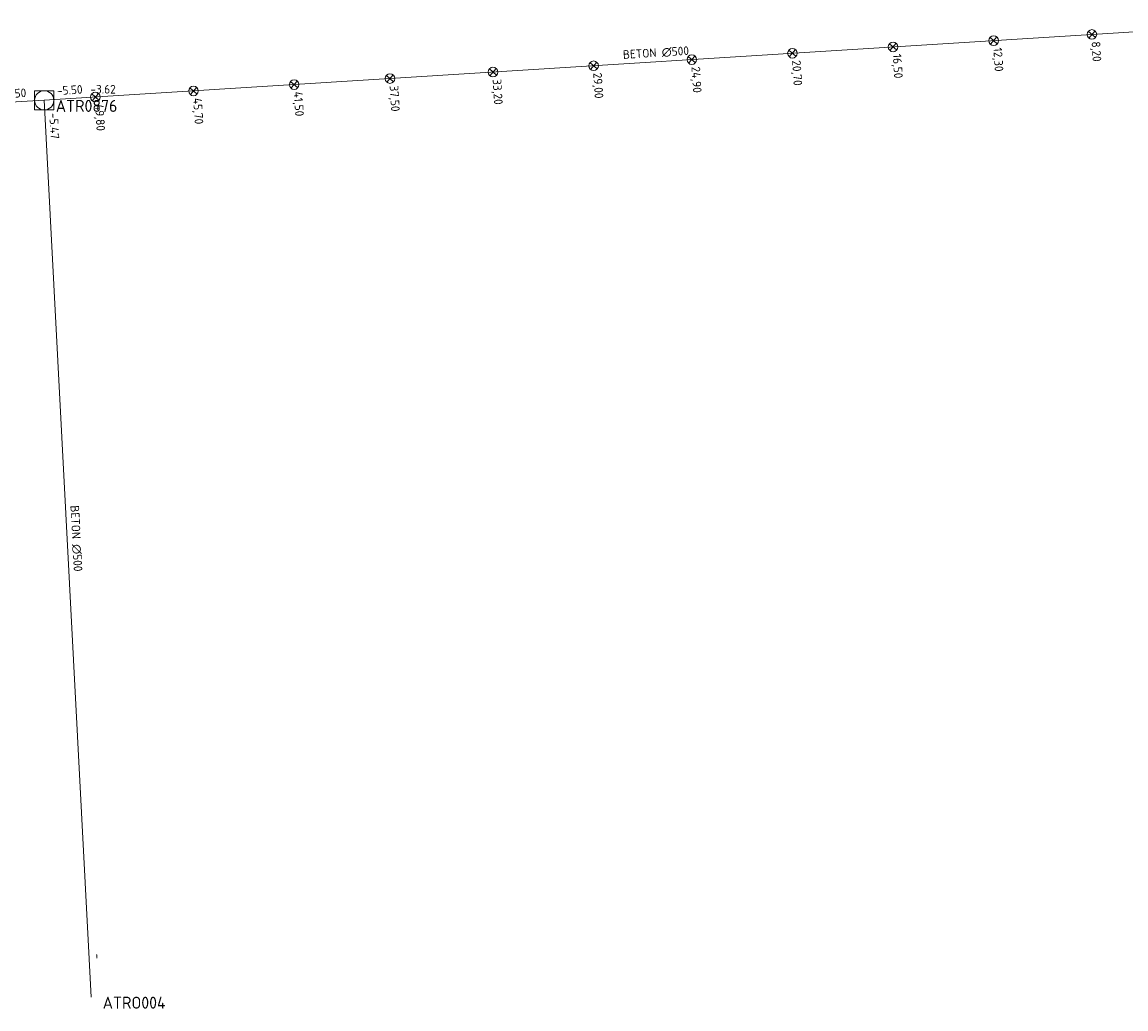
# Model space of a CAD drawing. Header units: metres. Extents: x 162232 to 162755, y 502539 to 502988.
# Tile 61 of 64: x 162639 to 162685, y 502927 to 502968. Entities that reach past the tile are written whole.
import ezdxf

# ---------------------------------------------------------------- set-up
doc = ezdxf.new("R2010")
doc.units = ezdxf.units.M
doc.header["$LTSCALE"] = 0.001
for name, color, linetype, lineweight in [('B-WE-RI-HWA_BOB-T18', 150, 'Continuous', 0), ('B-WE-RI-HWA_HULPSTUK_INLAAT-S', 150, 'Continuous', 13), ('B-WE-RI-HWA_HULPSTUK_INLAAT-T18', 150, 'Continuous', 0), ('B-WE-RI-HWA_MATERIAAL-T18', 150, 'Continuous', 0), ('B-WE-RI-HWA_PUTDEKSELHOOGTE-T18', 150, 'Continuous', 0), ('B-WE-RI-HWA_PUTNUMMER-T25', 150, 'Continuous', 0), ('B-WE-RI-HWA_RIOOLPUT_INSPECTIEPUT-S', 150, 'Continuous', 13), ('B-WE-RI-HWA_TRANSPORTLEIDING_BETON_300-G', 150, 'Continuous', 13), ('B-WE-RI-HWA_TRANSPORTLEIDING_BETON_500-G', 150, 'Continuous', 13)]:
    doc.layers.add(name, color=color, linetype=linetype, lineweight=lineweight)
doc.styles.add('NLCS-ISO', font='NLCS-ISO.ttf')

# ---------------------------------------------------------------- blocks, each defined once
blk = doc.blocks.new('B-SRI-PUT_HWA-SO')
at = {"flags": 128}
blk.add_lwpolyline([(-0.002, -0.002), (0.002, -0.002), (0.002, 0.002), (-0.002, 0.002), (-0.002, -0.002)], dxfattribs=at)
blk.add_circle((0, 0), 0.002)
blk = doc.blocks.new('SRI-HULP_INLAAT-SO')
for p, q in [((-0.00071, 0.00071), (0.00071, -0.00071)), ((-0.00071, -0.00071), (0.00071, 0.00071))]:
    blk.add_line(p, q)
blk.add_circle((0, 0), 0.001)

msp = doc.modelspace()

# ---------------------------------------------------------------- linework, layer by layer
at = {"layer": 'B-WE-RI-HWA_TRANSPORTLEIDING_BETON_300-G', "flags": 128}
msp.add_lwpolyline([(162640.045, 502964.359), (162588.958, 502961.343)], dxfattribs=at)
at = {"layer": 'B-WE-RI-HWA_TRANSPORTLEIDING_BETON_500-G', "flags": 128}
for points in [[(162691.874, 502967.618), (162640.045, 502964.359)], [(162640.045, 502964.359), (162642, 502927)]]:
    msp.add_lwpolyline(points, dxfattribs=at)

# ---------------------------------------------------------------- block references
at = {"layer": 'B-WE-RI-HWA_HULPSTUK_INLAAT-S', "linetype": 'Continuous', "lineweight": 0, "xscale": 200, "yscale": 200, "rotation": 183.5980132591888}
for p in [(162683.69, 502967.103), (162675.407, 502966.583), (162679.598, 502966.846), (162667.023, 502966.055), (162671.215, 502966.319), (162662.931, 502965.798), (162654.448, 502965.265), (162658.739, 502965.535), (162646.264, 502964.75), (162650.456, 502965.014), (162642.172, 502964.493)]:
    msp.add_blockref('SRI-HULP_INLAAT-SO', p, dxfattribs=at)
at = {"layer": 'B-WE-RI-HWA_RIOOLPUT_INSPECTIEPUT-S', "linetype": 'Continuous', "lineweight": 0, "xscale": 200, "yscale": 200}
msp.add_blockref('B-SRI-PUT_HWA-SO', (162640.045, 502964.359), dxfattribs=at)

# ---------------------------------------------------------------- texts
at = {"layer": 'B-WE-RI-HWA_BOB-T18', "linetype": 'Continuous', "lineweight": 0, "char_height": 0.36, "attachment_point": 7, "line_spacing_factor": 0.8, "style": 'NLCS-ISO'}
for s, insert, rotation in [('{\\C256;-5.50}', (162640.583, 502964.574), 3.598), ('{\\C256;-5.50}', (162638.237, 502964.434), 3.3786), ('{\\C256;-5.47}', (162640.255, 502963.819), 272.9956), ('{\\C256;-}', (162642.087, 502928.807), 272.9956)]:
    msp.add_mtext(s, dxfattribs=dict(at, insert=insert, rotation=rotation))
at = {"layer": 'B-WE-RI-HWA_HULPSTUK_INLAAT-T18', "linetype": 'Continuous', "lineweight": 0, "char_height": 0.36, "attachment_point": 7, "rotation": 273.598, "line_spacing_factor": 0.8, "style": 'NLCS-ISO'}
for s, insert in [('{\\C256;8,20}', (162683.59, 502966.797)), ('{\\C256;12,30}', (162679.499, 502966.539)), ('{\\C256;20,70}', (162671.115, 502966.012)), ('{\\C256;16,50}', (162675.307, 502966.276)), ('{\\C256;29,00}', (162662.831, 502965.491)), ('{\\C256;24,90}', (162666.923, 502965.749)), ('{\\C256;37,50}', (162654.348, 502964.958)), ('{\\C256;33,20}', (162658.64, 502965.228)), ('{\\C256;45,70}', (162646.164, 502964.443)), ('{\\C256;41,50}', (162650.356, 502964.707)), ('{\\C256;49,80}', (162642.072, 502964.186))]:
    msp.add_mtext(s, dxfattribs=dict(at, insert=insert))
at = {"layer": 'B-WE-RI-HWA_MATERIAAL-T18', "linetype": 'Continuous', "lineweight": 0, "char_height": 0.36, "attachment_point": 8, "line_spacing_factor": 0.8, "style": 'NLCS-ISO'}
for insert, rotation in [((162665.54, 502966.144), 3.598), ((162641.182, 502946.097), 272.9956)]:
    msp.add_mtext('{\\C256;BETON ∅500}', dxfattribs=dict(at, insert=insert, rotation=rotation))
at = {"layer": 'B-WE-RI-HWA_PUTDEKSELHOOGTE-T18', "linetype": 'Continuous', "lineweight": 0, "insert": (162641.965, 502964.64), "char_height": 0.36, "attachment_point": 7, "line_spacing_factor": 0.8, "style": 'NLCS-ISO'}
msp.add_mtext('{\\C256;-3.62}', dxfattribs=at)
at = {"layer": 'B-WE-RI-HWA_PUTNUMMER-T25', "linetype": 'Continuous', "lineweight": 0, "char_height": 0.5, "attachment_point": 7, "line_spacing_factor": 0.8, "style": 'NLCS-ISO'}
for s, insert in [('{\\C256;ATR0876}', (162640.525, 502963.874)), ('{\\C256;ATRO004}', (162642.48, 502926.515))]:
    msp.add_mtext(s, dxfattribs=dict(at, insert=insert))

doc.saveas('drawing.dxf')
